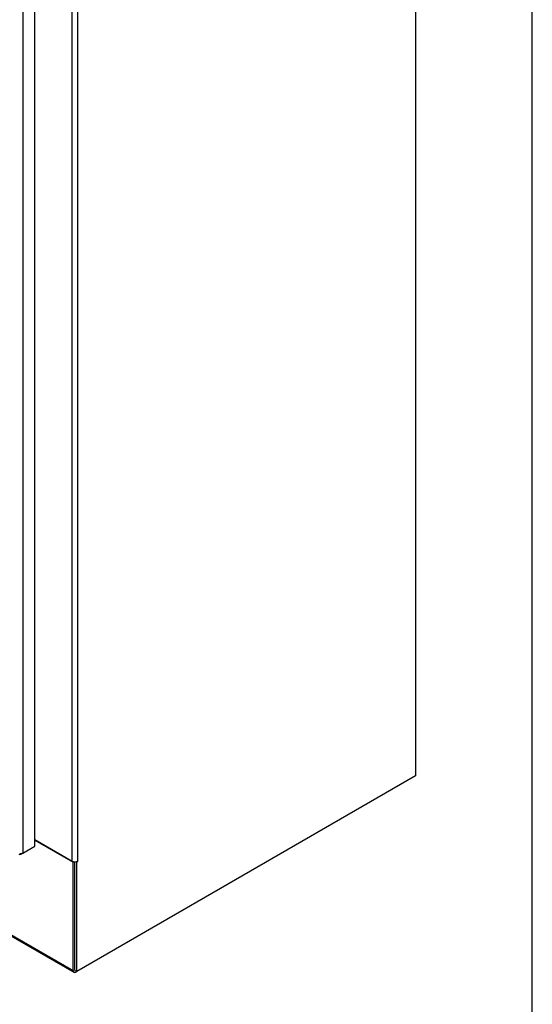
# Model space of a CAD drawing. Header units: inches. Extents: x 1 to 359, y -2 to 239.
# Tile 56 of 57: x 334 to 359, y 139 to 188. Entities that reach past the tile are written whole.
import ezdxf

# ---------------------------------------------------------------- set-up
doc = ezdxf.new("R2010")
doc.units = ezdxf.units.IN
doc.header["$MEASUREMENT"] = 0
for name, color, linetype in [('COM54273-5', 7, 'Continuous'), ('COM54274-4', 7, 'Continuous'), ('COM71137-8', 7, 'Continuous'), ('Default', 7, 'Continuous')]:
    doc.layers.add(name, color=color, linetype=linetype)

# ---------------------------------------------------------------- blocks, each defined once
blk = doc.blocks.new('SE1')
at = {"layer": 'COM54273-5', "color": 7, "linetype": 'Continuous'}
for p, q in [((307.714, 157.586), (336.352, 141.052)), ((307.752, 157.501), (336.39, 140.967)), ((334.447, 147.55), (336.352, 146.451)), ((336.352, 146.451), (336.389, 146.472)), ((336.352, 141.052), (336.352, 146.451)), ((336.44, 141.103), (336.44, 146.468)), ((336.528, 141.003), (336.483, 140.976))]:
    blk.add_line(p, q, dxfattribs=at)
blk.add_ellipse((336.483, 141.128), major_axis=(0.093, 0.16), ratio=0.57735, start_param=2.356194, end_param=3.926991, dxfattribs=at)
at = {"layer": 'COM54274-4', "color": 7, "linetype": 'Continuous'}
for p, q in [((353.411, 219.234), (353.411, 150.75)), ((336.309, 146.5), (336.309, 209.511)), ((336.571, 209.511), (336.571, 146.5)), ((353.411, 150.75), (336.528, 141.003)), ((334.447, 147.575), (336.309, 146.5)), ((336.44, 141.054), (336.44, 146.468)), ((336.491, 146.472), (336.528, 146.451)), ((336.571, 146.475), (336.528, 146.451)), ((336.528, 141.003), (336.528, 146.451)), ((336.548, 146.488), (336.571, 146.475)), ((336.44, 141.054), (336.528, 141.003))]:
    blk.add_line(p, q, dxfattribs=at)
for centre, major_axis, start_param, end_param in [((336.44, 146.575), (0.185, 0), 3.926991, 5.497787), ((336.571, 146.487), (-0.0075, -0.013), 0.785398, 3.926991)]:
    blk.add_ellipse(centre, major_axis=major_axis, ratio=0.57735, start_param=start_param, end_param=end_param, dxfattribs=at)
at = {"layer": 'COM71137-8', "color": 7, "linetype": 'Continuous'}
for p, q in [((333.849, 208.042), (333.849, 146.907)), ((334.447, 147.252), (334.447, 208.387)), ((333.849, 146.907), (334.447, 147.252)), ((333.849, 146.907), (333.76, 146.855))]:
    blk.add_line(p, q, dxfattribs=at)
for centre, major_axis, start_param, end_param in [((333.76, 147.007), (0.093, 0.16), 2.9879, 3.926991), ((333.718, 146.982), (0.185, 0), 4.558696, 5.497787)]:
    blk.add_ellipse(centre, major_axis=major_axis, ratio=0.57735, start_param=start_param, end_param=end_param, dxfattribs=at)
blk = doc.blocks.new('BORDER')
at = {"layer": 'Default', "color": 7, "linetype": 'Continuous'}
blk.add_line((0, 0), (0, 27.86), dxfattribs=at)

msp = doc.modelspace()

# ---------------------------------------------------------------- block references
at = {"layer": 'Default', "color": 7, "xscale": 8.55, "yscale": 8.55, "zscale": 8.55}
msp.add_blockref('BORDER', (359.223, 0.67), dxfattribs=at)
at = {"layer": 'Default'}
msp.add_blockref('SE1', (0, 0), dxfattribs=at)

doc.saveas('drawing.dxf')
